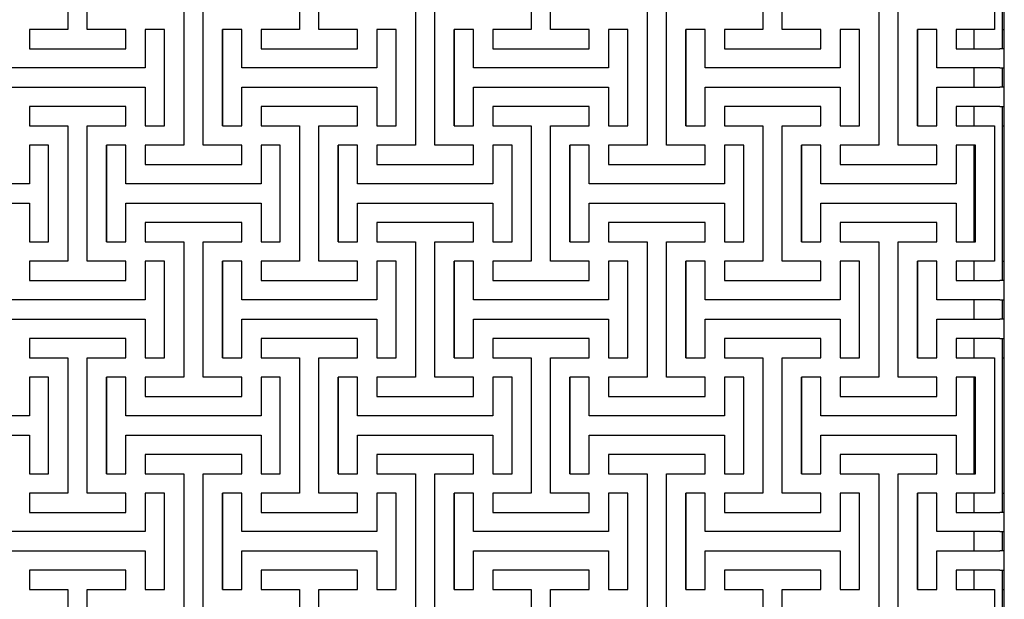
# Model space of a CAD drawing. Header units: millimetres. Extents: x -474 to 5676, y -231 to 4074.
# Tile 7 of 43: x 1095 to 1626, y 2610 to 2922. Entities that reach past the tile are written whole.
import ezdxf

# ---------------------------------------------------------------- set-up
doc = ezdxf.new("R2010")
doc.units = ezdxf.units.MM
doc.header["$LTSCALE"] = 12

msp = doc.modelspace()

# ---------------------------------------------------------------- linework, layer by layer
for p, q in [((1120.81, 2989.82), (1120.81, 2916.9)), ((1131.23, 2916.9), (1131.23, 2989.82)), ((1245.81, 2989.82), (1245.81, 2916.9)), ((1256.23, 2916.9), (1256.23, 2989.82)), ((1370.81, 2989.82), (1370.81, 2916.9)), ((1381.23, 2916.9), (1381.23, 2989.82)), ((1495.81, 2989.82), (1495.81, 2916.9)), ((1506.23, 2916.9), (1506.23, 2989.82)), ((1620.81, 2989.82), (1620.81, 2916.9)), ((1624.82, 2989.82), (1624.82, 2916.9)), ((1626.02, 2916.9), (1626.02, 2989.82)), ((1183.31, 2927.32), (1183.31, 2854.4)), ((1193.73, 2854.4), (1193.73, 2927.32)), ((1308.31, 2927.32), (1308.31, 2854.4)), ((1318.73, 2854.4), (1318.73, 2927.32)), ((1433.31, 2927.32), (1433.31, 2854.4)), ((1443.73, 2854.4), (1443.73, 2927.32)), ((1558.31, 2927.32), (1558.31, 2854.4)), ((1568.73, 2854.4), (1568.73, 2927.32)), ((1120.81, 2916.9), (1099.98, 2916.9)), ((1099.98, 2916.9), (1099.98, 2906.48)), ((1152.06, 2916.9), (1131.23, 2916.9)), ((1152.06, 2906.48), (1152.06, 2916.9)), ((1172.9, 2916.9), (1162.48, 2916.9)), ((1162.48, 2916.9), (1162.48, 2896.07)), ((1172.9, 2864.82), (1172.9, 2916.9)), ((1204.15, 2864.82), (1204.15, 2916.9)), ((1214.56, 2916.9), (1204.15, 2916.9)), ((1204.15, 2916.9), (1204.15, 2864.82)), ((1214.56, 2896.07), (1214.56, 2916.9)), ((1245.81, 2916.9), (1224.98, 2916.9)), ((1224.98, 2916.9), (1224.98, 2906.48)), ((1277.06, 2916.9), (1256.23, 2916.9)), ((1277.06, 2906.48), (1277.06, 2916.9)), ((1297.9, 2916.9), (1287.48, 2916.9)), ((1287.48, 2916.9), (1287.48, 2896.07)), ((1297.9, 2864.82), (1297.9, 2916.9)), ((1329.15, 2864.82), (1329.15, 2916.9)), ((1339.56, 2916.9), (1329.15, 2916.9)), ((1329.15, 2916.9), (1329.15, 2864.82)), ((1339.56, 2896.07), (1339.56, 2916.9)), ((1370.81, 2916.9), (1349.98, 2916.9)), ((1349.98, 2916.9), (1349.98, 2906.48)), ((1402.06, 2916.9), (1381.23, 2916.9)), ((1402.06, 2906.48), (1402.06, 2916.9)), ((1422.9, 2916.9), (1412.48, 2916.9)), ((1412.48, 2916.9), (1412.48, 2896.07)), ((1422.9, 2864.82), (1422.9, 2916.9)), ((1454.15, 2864.82), (1454.15, 2916.9)), ((1464.56, 2916.9), (1454.15, 2916.9)), ((1454.15, 2916.9), (1454.15, 2864.82)), ((1464.56, 2896.07), (1464.56, 2916.9)), ((1495.81, 2916.9), (1474.98, 2916.9)), ((1474.98, 2916.9), (1474.98, 2906.48)), ((1527.06, 2916.9), (1506.23, 2916.9)), ((1527.06, 2906.48), (1527.06, 2916.9)), ((1547.9, 2916.9), (1537.48, 2916.9)), ((1537.48, 2916.9), (1537.48, 2896.07)), ((1547.9, 2864.82), (1547.9, 2916.9)), ((1579.15, 2864.82), (1579.15, 2916.9)), ((1589.56, 2916.9), (1579.15, 2916.9)), ((1579.15, 2916.9), (1579.15, 2864.82)), ((1589.56, 2896.07), (1589.56, 2916.9)), ((1620.81, 2916.9), (1599.98, 2916.9)), ((1599.98, 2916.9), (1599.98, 2906.48)), ((1609.82, 2906.48), (1609.82, 2916.9)), ((1624.82, 2916.9), (1626.02, 2916.9)), ((1624.82, 2916.9), (1624.82, 2906.48)), ((1626.02, 2906.48), (1626.02, 2916.9)), ((1099.98, 2906.48), (1152.06, 2906.48)), ((1224.98, 2906.48), (1277.06, 2906.48)), ((1349.98, 2906.48), (1402.06, 2906.48)), ((1474.98, 2906.48), (1527.06, 2906.48)), ((1599.98, 2906.48), (1623.62, 2906.48)), ((1626.02, 2906.48), (1623.62, 2906.48)), ((1626.02, 2896.07), (1626.02, 2906.48)), ((1162.48, 2896.07), (1089.56, 2896.07)), ((1287.48, 2896.07), (1214.56, 2896.07)), ((1412.48, 2896.07), (1339.56, 2896.07)), ((1537.48, 2896.07), (1464.56, 2896.07)), ((1623.62, 2896.07), (1589.56, 2896.07)), ((1609.82, 2885.65), (1609.82, 2896.07)), ((1623.62, 2896.07), (1626.02, 2896.07)), ((1624.82, 2896.07), (1624.82, 2885.65)), ((1626.02, 2885.65), (1626.02, 2896.07)), ((1089.56, 2885.65), (1162.48, 2885.65)), ((1162.48, 2885.65), (1162.48, 2864.82)), ((1214.56, 2864.82), (1214.56, 2885.65)), ((1214.56, 2885.65), (1287.48, 2885.65)), ((1287.48, 2885.65), (1287.48, 2864.82)), ((1339.56, 2864.82), (1339.56, 2885.65)), ((1339.56, 2885.65), (1412.48, 2885.65)), ((1412.48, 2885.65), (1412.48, 2864.82)), ((1464.56, 2864.82), (1464.56, 2885.65)), ((1464.56, 2885.65), (1537.48, 2885.65)), ((1537.48, 2885.65), (1537.48, 2864.82)), ((1589.56, 2864.82), (1589.56, 2885.65)), ((1589.56, 2885.65), (1623.62, 2885.65)), ((1626.02, 2885.65), (1623.62, 2885.65)), ((1626.02, 2875.23), (1626.02, 2885.65)), ((1152.06, 2875.23), (1099.98, 2875.23)), ((1099.98, 2875.23), (1099.98, 2864.82)), ((1152.06, 2864.82), (1152.06, 2875.23)), ((1277.06, 2875.23), (1224.98, 2875.23)), ((1224.98, 2875.23), (1224.98, 2864.82)), ((1277.06, 2864.82), (1277.06, 2875.23)), ((1402.06, 2875.23), (1349.98, 2875.23)), ((1349.98, 2875.23), (1349.98, 2864.82)), ((1402.06, 2864.82), (1402.06, 2875.23)), ((1527.06, 2875.23), (1474.98, 2875.23)), ((1474.98, 2875.23), (1474.98, 2864.82)), ((1527.06, 2864.82), (1527.06, 2875.23)), ((1623.62, 2875.23), (1599.98, 2875.23)), ((1599.98, 2875.23), (1599.98, 2864.82)), ((1609.82, 2864.82), (1609.82, 2875.23)), ((1623.62, 2875.23), (1626.02, 2875.23)), ((1624.82, 2875.23), (1624.82, 2864.82)), ((1626.02, 2864.82), (1626.02, 2875.23)), ((1099.98, 2864.82), (1120.81, 2864.82)), ((1120.81, 2864.82), (1120.81, 2791.9)), ((1131.23, 2791.9), (1131.23, 2864.82)), ((1131.23, 2864.82), (1152.06, 2864.82)), ((1162.48, 2864.82), (1172.9, 2864.82)), ((1204.15, 2864.82), (1214.56, 2864.82)), ((1224.98, 2864.82), (1245.81, 2864.82)), ((1245.81, 2864.82), (1245.81, 2791.9)), ((1256.23, 2791.9), (1256.23, 2864.82)), ((1256.23, 2864.82), (1277.06, 2864.82)), ((1287.48, 2864.82), (1297.9, 2864.82)), ((1329.15, 2864.82), (1339.56, 2864.82)), ((1349.98, 2864.82), (1370.81, 2864.82)), ((1370.81, 2864.82), (1370.81, 2791.9)), ((1381.23, 2791.9), (1381.23, 2864.82)), ((1381.23, 2864.82), (1402.06, 2864.82)), ((1412.48, 2864.82), (1422.9, 2864.82)), ((1454.15, 2864.82), (1464.56, 2864.82)), ((1474.98, 2864.82), (1495.81, 2864.82)), ((1495.81, 2864.82), (1495.81, 2791.9)), ((1506.23, 2791.9), (1506.23, 2864.82)), ((1506.23, 2864.82), (1527.06, 2864.82)), ((1537.48, 2864.82), (1547.9, 2864.82)), ((1579.15, 2864.82), (1589.56, 2864.82)), ((1599.98, 2864.82), (1620.81, 2864.82)), ((1620.81, 2864.82), (1620.81, 2791.9)), ((1624.82, 2864.82), (1626.02, 2864.82)), ((1624.82, 2864.82), (1624.82, 2791.9)), ((1626.02, 2791.9), (1626.02, 2864.82)), ((1110.4, 2854.4), (1099.98, 2854.4)), ((1099.98, 2854.4), (1099.98, 2833.57)), ((1110.4, 2802.32), (1110.4, 2854.4)), ((1141.65, 2802.32), (1141.65, 2854.4)), ((1152.06, 2854.4), (1141.65, 2854.4)), ((1141.65, 2854.4), (1141.65, 2802.32)), ((1152.06, 2833.57), (1152.06, 2854.4)), ((1183.31, 2854.4), (1162.48, 2854.4)), ((1162.48, 2854.4), (1162.48, 2843.98)), ((1214.56, 2854.4), (1193.73, 2854.4)), ((1214.56, 2843.98), (1214.56, 2854.4)), ((1235.4, 2854.4), (1224.98, 2854.4)), ((1224.98, 2854.4), (1224.98, 2833.57)), ((1235.4, 2802.32), (1235.4, 2854.4)), ((1266.65, 2802.32), (1266.65, 2854.4)), ((1277.06, 2854.4), (1266.65, 2854.4)), ((1266.65, 2854.4), (1266.65, 2802.32)), ((1277.06, 2833.57), (1277.06, 2854.4)), ((1308.31, 2854.4), (1287.48, 2854.4)), ((1287.48, 2854.4), (1287.48, 2843.98)), ((1339.56, 2854.4), (1318.73, 2854.4)), ((1339.56, 2843.98), (1339.56, 2854.4)), ((1360.4, 2854.4), (1349.98, 2854.4)), ((1349.98, 2854.4), (1349.98, 2833.57)), ((1360.4, 2802.32), (1360.4, 2854.4)), ((1391.65, 2802.32), (1391.65, 2854.4)), ((1402.06, 2854.4), (1391.65, 2854.4)), ((1391.65, 2854.4), (1391.65, 2802.32)), ((1402.06, 2833.57), (1402.06, 2854.4)), ((1433.31, 2854.4), (1412.48, 2854.4)), ((1412.48, 2854.4), (1412.48, 2843.98)), ((1464.56, 2854.4), (1443.73, 2854.4)), ((1464.56, 2843.98), (1464.56, 2854.4)), ((1485.4, 2854.4), (1474.98, 2854.4)), ((1474.98, 2854.4), (1474.98, 2833.57)), ((1485.4, 2802.32), (1485.4, 2854.4)), ((1516.65, 2802.32), (1516.65, 2854.4)), ((1527.06, 2854.4), (1516.65, 2854.4)), ((1516.65, 2854.4), (1516.65, 2802.32)), ((1527.06, 2833.57), (1527.06, 2854.4)), ((1558.31, 2854.4), (1537.48, 2854.4)), ((1537.48, 2854.4), (1537.48, 2843.98)), ((1589.56, 2854.4), (1568.73, 2854.4)), ((1589.56, 2843.98), (1589.56, 2854.4)), ((1610.4, 2854.4), (1599.98, 2854.4)), ((1599.98, 2854.4), (1599.98, 2833.57)), ((1609.82, 2802.32), (1609.82, 2854.4)), ((1610.4, 2802.32), (1610.4, 2854.4)), ((1162.48, 2843.98), (1214.56, 2843.98)), ((1287.48, 2843.98), (1339.56, 2843.98)), ((1412.48, 2843.98), (1464.56, 2843.98)), ((1537.48, 2843.98), (1589.56, 2843.98)), ((1099.98, 2833.57), (1027.06, 2833.57)), ((1224.98, 2833.57), (1152.06, 2833.57)), ((1349.98, 2833.57), (1277.06, 2833.57)), ((1474.98, 2833.57), (1402.06, 2833.57)), ((1599.98, 2833.57), (1527.06, 2833.57)), ((1027.06, 2823.15), (1099.98, 2823.15)), ((1099.98, 2823.15), (1099.98, 2802.32)), ((1152.06, 2802.32), (1152.06, 2823.15)), ((1152.06, 2823.15), (1224.98, 2823.15)), ((1224.98, 2823.15), (1224.98, 2802.32)), ((1277.06, 2802.32), (1277.06, 2823.15)), ((1277.06, 2823.15), (1349.98, 2823.15)), ((1349.98, 2823.15), (1349.98, 2802.32)), ((1402.06, 2802.32), (1402.06, 2823.15)), ((1402.06, 2823.15), (1474.98, 2823.15)), ((1474.98, 2823.15), (1474.98, 2802.32)), ((1527.06, 2802.32), (1527.06, 2823.15)), ((1527.06, 2823.15), (1599.98, 2823.15)), ((1599.98, 2823.15), (1599.98, 2802.32)), ((1214.56, 2812.73), (1162.48, 2812.73)), ((1162.48, 2812.73), (1162.48, 2802.32)), ((1214.56, 2802.32), (1214.56, 2812.73)), ((1339.56, 2812.73), (1287.48, 2812.73)), ((1287.48, 2812.73), (1287.48, 2802.32)), ((1339.56, 2802.32), (1339.56, 2812.73)), ((1464.56, 2812.73), (1412.48, 2812.73)), ((1412.48, 2812.73), (1412.48, 2802.32)), ((1464.56, 2802.32), (1464.56, 2812.73)), ((1589.56, 2812.73), (1537.48, 2812.73)), ((1537.48, 2812.73), (1537.48, 2802.32)), ((1589.56, 2802.32), (1589.56, 2812.73)), ((1099.98, 2802.32), (1110.4, 2802.32)), ((1141.65, 2802.32), (1152.06, 2802.32)), ((1162.48, 2802.32), (1183.31, 2802.32)), ((1183.31, 2802.32), (1183.31, 2729.4)), ((1193.73, 2729.4), (1193.73, 2802.32)), ((1193.73, 2802.32), (1214.56, 2802.32)), ((1224.98, 2802.32), (1235.4, 2802.32)), ((1266.65, 2802.32), (1277.06, 2802.32)), ((1287.48, 2802.32), (1308.31, 2802.32)), ((1308.31, 2802.32), (1308.31, 2729.4)), ((1318.73, 2729.4), (1318.73, 2802.32)), ((1318.73, 2802.32), (1339.56, 2802.32)), ((1349.98, 2802.32), (1360.4, 2802.32)), ((1391.65, 2802.32), (1402.06, 2802.32)), ((1412.48, 2802.32), (1433.31, 2802.32)), ((1433.31, 2802.32), (1433.31, 2729.4)), ((1443.73, 2729.4), (1443.73, 2802.32)), ((1443.73, 2802.32), (1464.56, 2802.32)), ((1474.98, 2802.32), (1485.4, 2802.32)), ((1516.65, 2802.32), (1527.06, 2802.32)), ((1537.48, 2802.32), (1558.31, 2802.32)), ((1558.31, 2802.32), (1558.31, 2729.4)), ((1568.73, 2729.4), (1568.73, 2802.32)), ((1568.73, 2802.32), (1589.56, 2802.32)), ((1599.98, 2802.32), (1610.4, 2802.32)), ((1120.81, 2791.9), (1099.98, 2791.9)), ((1099.98, 2791.9), (1099.98, 2781.48)), ((1152.06, 2791.9), (1131.23, 2791.9)), ((1152.06, 2781.48), (1152.06, 2791.9)), ((1172.9, 2791.9), (1162.48, 2791.9)), ((1162.48, 2791.9), (1162.48, 2771.07)), ((1172.9, 2739.82), (1172.9, 2791.9)), ((1204.15, 2739.82), (1204.15, 2791.9)), ((1214.56, 2791.9), (1204.15, 2791.9)), ((1204.15, 2791.9), (1204.15, 2739.82)), ((1214.56, 2771.07), (1214.56, 2791.9)), ((1245.81, 2791.9), (1224.98, 2791.9)), ((1224.98, 2791.9), (1224.98, 2781.48)), ((1277.06, 2791.9), (1256.23, 2791.9)), ((1277.06, 2781.48), (1277.06, 2791.9)), ((1297.9, 2791.9), (1287.48, 2791.9)), ((1287.48, 2791.9), (1287.48, 2771.07)), ((1297.9, 2739.82), (1297.9, 2791.9)), ((1329.15, 2739.82), (1329.15, 2791.9)), ((1339.56, 2791.9), (1329.15, 2791.9)), ((1329.15, 2791.9), (1329.15, 2739.82)), ((1339.56, 2771.07), (1339.56, 2791.9)), ((1370.81, 2791.9), (1349.98, 2791.9)), ((1349.98, 2791.9), (1349.98, 2781.48)), ((1402.06, 2791.9), (1381.23, 2791.9)), ((1402.06, 2781.48), (1402.06, 2791.9)), ((1422.9, 2791.9), (1412.48, 2791.9)), ((1412.48, 2791.9), (1412.48, 2771.07)), ((1422.9, 2739.82), (1422.9, 2791.9)), ((1454.15, 2739.82), (1454.15, 2791.9)), ((1464.56, 2791.9), (1454.15, 2791.9)), ((1454.15, 2791.9), (1454.15, 2739.82)), ((1464.56, 2771.07), (1464.56, 2791.9)), ((1495.81, 2791.9), (1474.98, 2791.9)), ((1474.98, 2791.9), (1474.98, 2781.48)), ((1527.06, 2791.9), (1506.23, 2791.9)), ((1527.06, 2781.48), (1527.06, 2791.9)), ((1547.9, 2791.9), (1537.48, 2791.9)), ((1537.48, 2791.9), (1537.48, 2771.07)), ((1547.9, 2739.82), (1547.9, 2791.9)), ((1579.15, 2739.82), (1579.15, 2791.9)), ((1589.56, 2791.9), (1579.15, 2791.9)), ((1579.15, 2791.9), (1579.15, 2739.82)), ((1589.56, 2771.07), (1589.56, 2791.9)), ((1620.81, 2791.9), (1599.98, 2791.9)), ((1599.98, 2791.9), (1599.98, 2781.48)), ((1609.82, 2781.48), (1609.82, 2791.9)), ((1624.82, 2791.9), (1626.02, 2791.9)), ((1624.82, 2791.9), (1624.82, 2781.48)), ((1626.02, 2781.48), (1626.02, 2791.9)), ((1099.98, 2781.48), (1152.06, 2781.48)), ((1224.98, 2781.48), (1277.06, 2781.48)), ((1349.98, 2781.48), (1402.06, 2781.48)), ((1474.98, 2781.48), (1527.06, 2781.48)), ((1599.98, 2781.48), (1623.62, 2781.48)), ((1626.02, 2781.48), (1623.62, 2781.48)), ((1626.02, 2771.07), (1626.02, 2781.48)), ((1162.48, 2771.07), (1089.56, 2771.07)), ((1287.48, 2771.07), (1214.56, 2771.07)), ((1412.48, 2771.07), (1339.56, 2771.07)), ((1537.48, 2771.07), (1464.56, 2771.07)), ((1623.62, 2771.07), (1589.56, 2771.07)), ((1609.82, 2760.65), (1609.82, 2771.07)), ((1623.62, 2771.07), (1626.02, 2771.07)), ((1624.82, 2771.07), (1624.82, 2760.65)), ((1626.02, 2760.65), (1626.02, 2771.07)), ((1089.56, 2760.65), (1162.48, 2760.65)), ((1162.48, 2760.65), (1162.48, 2739.82)), ((1214.56, 2739.82), (1214.56, 2760.65)), ((1214.56, 2760.65), (1287.48, 2760.65)), ((1287.48, 2760.65), (1287.48, 2739.82)), ((1339.56, 2739.82), (1339.56, 2760.65)), ((1339.56, 2760.65), (1412.48, 2760.65)), ((1412.48, 2760.65), (1412.48, 2739.82)), ((1464.56, 2739.82), (1464.56, 2760.65)), ((1464.56, 2760.65), (1537.48, 2760.65)), ((1537.48, 2760.65), (1537.48, 2739.82)), ((1589.56, 2739.82), (1589.56, 2760.65)), ((1589.56, 2760.65), (1623.62, 2760.65)), ((1626.02, 2760.65), (1623.62, 2760.65)), ((1626.02, 2750.23), (1626.02, 2760.65)), ((1152.06, 2750.23), (1099.98, 2750.23)), ((1099.98, 2750.23), (1099.98, 2739.82)), ((1152.06, 2739.82), (1152.06, 2750.23)), ((1277.06, 2750.23), (1224.98, 2750.23)), ((1224.98, 2750.23), (1224.98, 2739.82)), ((1277.06, 2739.82), (1277.06, 2750.23)), ((1402.06, 2750.23), (1349.98, 2750.23)), ((1349.98, 2750.23), (1349.98, 2739.82)), ((1402.06, 2739.82), (1402.06, 2750.23)), ((1527.06, 2750.23), (1474.98, 2750.23)), ((1474.98, 2750.23), (1474.98, 2739.82)), ((1527.06, 2739.82), (1527.06, 2750.23)), ((1623.62, 2750.23), (1599.98, 2750.23)), ((1599.98, 2750.23), (1599.98, 2739.82)), ((1609.82, 2739.82), (1609.82, 2750.23)), ((1623.62, 2750.23), (1626.02, 2750.23)), ((1624.82, 2750.23), (1624.82, 2739.82)), ((1626.02, 2739.82), (1626.02, 2750.23)), ((1099.98, 2739.82), (1120.81, 2739.82)), ((1120.81, 2739.82), (1120.81, 2666.9)), ((1131.23, 2666.9), (1131.23, 2739.82)), ((1131.23, 2739.82), (1152.06, 2739.82)), ((1162.48, 2739.82), (1172.9, 2739.82)), ((1204.15, 2739.82), (1214.56, 2739.82)), ((1224.98, 2739.82), (1245.81, 2739.82)), ((1245.81, 2739.82), (1245.81, 2666.9)), ((1256.23, 2666.9), (1256.23, 2739.82)), ((1256.23, 2739.82), (1277.06, 2739.82)), ((1287.48, 2739.82), (1297.9, 2739.82)), ((1329.15, 2739.82), (1339.56, 2739.82)), ((1349.98, 2739.82), (1370.81, 2739.82)), ((1370.81, 2739.82), (1370.81, 2666.9)), ((1381.23, 2666.9), (1381.23, 2739.82)), ((1381.23, 2739.82), (1402.06, 2739.82)), ((1412.48, 2739.82), (1422.9, 2739.82)), ((1454.15, 2739.82), (1464.56, 2739.82)), ((1474.98, 2739.82), (1495.81, 2739.82)), ((1495.81, 2739.82), (1495.81, 2666.9)), ((1506.23, 2666.9), (1506.23, 2739.82)), ((1506.23, 2739.82), (1527.06, 2739.82)), ((1537.48, 2739.82), (1547.9, 2739.82)), ((1579.15, 2739.82), (1589.56, 2739.82)), ((1599.98, 2739.82), (1620.81, 2739.82)), ((1620.81, 2739.82), (1620.81, 2666.9)), ((1624.82, 2739.82), (1626.02, 2739.82)), ((1624.82, 2739.82), (1624.82, 2666.9)), ((1626.02, 2666.9), (1626.02, 2739.82)), ((1110.4, 2729.4), (1099.98, 2729.4)), ((1099.98, 2729.4), (1099.98, 2708.57)), ((1110.4, 2677.32), (1110.4, 2729.4)), ((1141.65, 2677.32), (1141.65, 2729.4)), ((1152.06, 2729.4), (1141.65, 2729.4)), ((1141.65, 2729.4), (1141.65, 2677.32)), ((1152.06, 2708.57), (1152.06, 2729.4)), ((1183.31, 2729.4), (1162.48, 2729.4)), ((1162.48, 2729.4), (1162.48, 2718.98)), ((1214.56, 2729.4), (1193.73, 2729.4)), ((1214.56, 2718.98), (1214.56, 2729.4)), ((1235.4, 2729.4), (1224.98, 2729.4)), ((1224.98, 2729.4), (1224.98, 2708.57)), ((1235.4, 2677.32), (1235.4, 2729.4)), ((1266.65, 2677.32), (1266.65, 2729.4)), ((1277.06, 2729.4), (1266.65, 2729.4)), ((1266.65, 2729.4), (1266.65, 2677.32)), ((1277.06, 2708.57), (1277.06, 2729.4)), ((1308.31, 2729.4), (1287.48, 2729.4)), ((1287.48, 2729.4), (1287.48, 2718.98)), ((1339.56, 2729.4), (1318.73, 2729.4)), ((1339.56, 2718.98), (1339.56, 2729.4)), ((1360.4, 2729.4), (1349.98, 2729.4)), ((1349.98, 2729.4), (1349.98, 2708.57)), ((1360.4, 2677.32), (1360.4, 2729.4)), ((1391.65, 2677.32), (1391.65, 2729.4)), ((1402.06, 2729.4), (1391.65, 2729.4)), ((1391.65, 2729.4), (1391.65, 2677.32)), ((1402.06, 2708.57), (1402.06, 2729.4)), ((1433.31, 2729.4), (1412.48, 2729.4)), ((1412.48, 2729.4), (1412.48, 2718.98)), ((1464.56, 2729.4), (1443.73, 2729.4)), ((1464.56, 2718.98), (1464.56, 2729.4)), ((1485.4, 2729.4), (1474.98, 2729.4)), ((1474.98, 2729.4), (1474.98, 2708.57)), ((1485.4, 2677.32), (1485.4, 2729.4)), ((1516.65, 2677.32), (1516.65, 2729.4)), ((1527.06, 2729.4), (1516.65, 2729.4)), ((1516.65, 2729.4), (1516.65, 2677.32)), ((1527.06, 2708.57), (1527.06, 2729.4)), ((1558.31, 2729.4), (1537.48, 2729.4)), ((1537.48, 2729.4), (1537.48, 2718.98)), ((1589.56, 2729.4), (1568.73, 2729.4)), ((1589.56, 2718.98), (1589.56, 2729.4)), ((1610.4, 2729.4), (1599.98, 2729.4)), ((1599.98, 2729.4), (1599.98, 2708.57)), ((1609.82, 2677.32), (1609.82, 2729.4)), ((1610.4, 2677.32), (1610.4, 2729.4)), ((1162.48, 2718.98), (1214.56, 2718.98)), ((1287.48, 2718.98), (1339.56, 2718.98)), ((1412.48, 2718.98), (1464.56, 2718.98)), ((1537.48, 2718.98), (1589.56, 2718.98)), ((1099.98, 2708.57), (1027.06, 2708.57)), ((1224.98, 2708.57), (1152.06, 2708.57)), ((1349.98, 2708.57), (1277.06, 2708.57)), ((1474.98, 2708.57), (1402.06, 2708.57)), ((1599.98, 2708.57), (1527.06, 2708.57)), ((1027.06, 2698.15), (1099.98, 2698.15)), ((1099.98, 2698.15), (1099.98, 2677.32)), ((1152.06, 2677.32), (1152.06, 2698.15)), ((1152.06, 2698.15), (1224.98, 2698.15)), ((1224.98, 2698.15), (1224.98, 2677.32)), ((1277.06, 2677.32), (1277.06, 2698.15)), ((1277.06, 2698.15), (1349.98, 2698.15)), ((1349.98, 2698.15), (1349.98, 2677.32)), ((1402.06, 2677.32), (1402.06, 2698.15)), ((1402.06, 2698.15), (1474.98, 2698.15)), ((1474.98, 2698.15), (1474.98, 2677.32)), ((1527.06, 2677.32), (1527.06, 2698.15)), ((1527.06, 2698.15), (1599.98, 2698.15)), ((1599.98, 2698.15), (1599.98, 2677.32)), ((1214.56, 2687.73), (1162.48, 2687.73)), ((1162.48, 2687.73), (1162.48, 2677.32)), ((1214.56, 2677.32), (1214.56, 2687.73)), ((1339.56, 2687.73), (1287.48, 2687.73)), ((1287.48, 2687.73), (1287.48, 2677.32)), ((1339.56, 2677.32), (1339.56, 2687.73)), ((1464.56, 2687.73), (1412.48, 2687.73)), ((1412.48, 2687.73), (1412.48, 2677.32)), ((1464.56, 2677.32), (1464.56, 2687.73)), ((1589.56, 2687.73), (1537.48, 2687.73)), ((1537.48, 2687.73), (1537.48, 2677.32)), ((1589.56, 2677.32), (1589.56, 2687.73)), ((1099.98, 2677.32), (1110.4, 2677.32)), ((1141.65, 2677.32), (1152.06, 2677.32)), ((1162.48, 2677.32), (1183.31, 2677.32)), ((1183.31, 2677.32), (1183.31, 2604.4)), ((1193.73, 2604.4), (1193.73, 2677.32)), ((1193.73, 2677.32), (1214.56, 2677.32)), ((1224.98, 2677.32), (1235.4, 2677.32)), ((1266.65, 2677.32), (1277.06, 2677.32)), ((1287.48, 2677.32), (1308.31, 2677.32)), ((1308.31, 2677.32), (1308.31, 2604.4)), ((1318.73, 2604.4), (1318.73, 2677.32)), ((1318.73, 2677.32), (1339.56, 2677.32)), ((1349.98, 2677.32), (1360.4, 2677.32)), ((1391.65, 2677.32), (1402.06, 2677.32)), ((1412.48, 2677.32), (1433.31, 2677.32)), ((1433.31, 2677.32), (1433.31, 2604.4)), ((1443.73, 2604.4), (1443.73, 2677.32)), ((1443.73, 2677.32), (1464.56, 2677.32)), ((1474.98, 2677.32), (1485.4, 2677.32)), ((1516.65, 2677.32), (1527.06, 2677.32)), ((1537.48, 2677.32), (1558.31, 2677.32)), ((1558.31, 2677.32), (1558.31, 2604.4)), ((1568.73, 2604.4), (1568.73, 2677.32)), ((1568.73, 2677.32), (1589.56, 2677.32)), ((1599.98, 2677.32), (1610.4, 2677.32)), ((1120.81, 2666.9), (1099.98, 2666.9)), ((1099.98, 2666.9), (1099.98, 2656.48)), ((1152.06, 2666.9), (1131.23, 2666.9)), ((1152.06, 2656.48), (1152.06, 2666.9)), ((1172.9, 2666.9), (1162.48, 2666.9)), ((1162.48, 2666.9), (1162.48, 2646.07)), ((1172.9, 2614.82), (1172.9, 2666.9)), ((1204.15, 2614.82), (1204.15, 2666.9)), ((1214.56, 2666.9), (1204.15, 2666.9)), ((1204.15, 2666.9), (1204.15, 2614.82)), ((1214.56, 2646.07), (1214.56, 2666.9)), ((1245.81, 2666.9), (1224.98, 2666.9)), ((1224.98, 2666.9), (1224.98, 2656.48)), ((1277.06, 2666.9), (1256.23, 2666.9)), ((1277.06, 2656.48), (1277.06, 2666.9)), ((1297.9, 2666.9), (1287.48, 2666.9)), ((1287.48, 2666.9), (1287.48, 2646.07)), ((1297.9, 2614.82), (1297.9, 2666.9)), ((1329.15, 2614.82), (1329.15, 2666.9)), ((1339.56, 2666.9), (1329.15, 2666.9)), ((1329.15, 2666.9), (1329.15, 2614.82)), ((1339.56, 2646.07), (1339.56, 2666.9)), ((1370.81, 2666.9), (1349.98, 2666.9)), ((1349.98, 2666.9), (1349.98, 2656.48)), ((1402.06, 2666.9), (1381.23, 2666.9)), ((1402.06, 2656.48), (1402.06, 2666.9)), ((1422.9, 2666.9), (1412.48, 2666.9)), ((1412.48, 2666.9), (1412.48, 2646.07)), ((1422.9, 2614.82), (1422.9, 2666.9)), ((1454.15, 2614.82), (1454.15, 2666.9)), ((1464.56, 2666.9), (1454.15, 2666.9)), ((1454.15, 2666.9), (1454.15, 2614.82)), ((1464.56, 2646.07), (1464.56, 2666.9)), ((1495.81, 2666.9), (1474.98, 2666.9)), ((1474.98, 2666.9), (1474.98, 2656.48)), ((1527.06, 2666.9), (1506.23, 2666.9)), ((1527.06, 2656.48), (1527.06, 2666.9)), ((1547.9, 2666.9), (1537.48, 2666.9)), ((1537.48, 2666.9), (1537.48, 2646.07)), ((1547.9, 2614.82), (1547.9, 2666.9)), ((1579.15, 2614.82), (1579.15, 2666.9)), ((1589.56, 2666.9), (1579.15, 2666.9)), ((1579.15, 2666.9), (1579.15, 2614.82)), ((1589.56, 2646.07), (1589.56, 2666.9)), ((1620.81, 2666.9), (1599.98, 2666.9)), ((1599.98, 2666.9), (1599.98, 2656.48)), ((1609.82, 2656.48), (1609.82, 2666.9)), ((1624.82, 2666.9), (1626.02, 2666.9)), ((1624.82, 2666.9), (1624.82, 2656.48)), ((1626.02, 2656.48), (1626.02, 2666.9)), ((1099.98, 2656.48), (1152.06, 2656.48)), ((1224.98, 2656.48), (1277.06, 2656.48)), ((1349.98, 2656.48), (1402.06, 2656.48)), ((1474.98, 2656.48), (1527.06, 2656.48)), ((1599.98, 2656.48), (1623.62, 2656.48)), ((1626.02, 2656.48), (1623.62, 2656.48)), ((1626.02, 2646.07), (1626.02, 2656.48)), ((1162.48, 2646.07), (1089.56, 2646.07)), ((1287.48, 2646.07), (1214.56, 2646.07)), ((1412.48, 2646.07), (1339.56, 2646.07)), ((1537.48, 2646.07), (1464.56, 2646.07)), ((1623.62, 2646.07), (1589.56, 2646.07)), ((1609.82, 2635.65), (1609.82, 2646.07)), ((1623.62, 2646.07), (1626.02, 2646.07)), ((1624.82, 2646.07), (1624.82, 2635.65)), ((1626.02, 2635.65), (1626.02, 2646.07)), ((1089.56, 2635.65), (1162.48, 2635.65)), ((1162.48, 2635.65), (1162.48, 2614.82)), ((1214.56, 2614.82), (1214.56, 2635.65)), ((1214.56, 2635.65), (1287.48, 2635.65)), ((1287.48, 2635.65), (1287.48, 2614.82)), ((1339.56, 2614.82), (1339.56, 2635.65)), ((1339.56, 2635.65), (1412.48, 2635.65)), ((1412.48, 2635.65), (1412.48, 2614.82)), ((1464.56, 2614.82), (1464.56, 2635.65)), ((1464.56, 2635.65), (1537.48, 2635.65)), ((1537.48, 2635.65), (1537.48, 2614.82)), ((1589.56, 2614.82), (1589.56, 2635.65)), ((1589.56, 2635.65), (1623.62, 2635.65)), ((1626.02, 2635.65), (1623.62, 2635.65)), ((1626.02, 2625.23), (1626.02, 2635.65)), ((1152.06, 2625.23), (1099.98, 2625.23)), ((1099.98, 2625.23), (1099.98, 2614.82)), ((1152.06, 2614.82), (1152.06, 2625.23)), ((1277.06, 2625.23), (1224.98, 2625.23)), ((1224.98, 2625.23), (1224.98, 2614.82)), ((1277.06, 2614.82), (1277.06, 2625.23)), ((1402.06, 2625.23), (1349.98, 2625.23)), ((1349.98, 2625.23), (1349.98, 2614.82)), ((1402.06, 2614.82), (1402.06, 2625.23)), ((1527.06, 2625.23), (1474.98, 2625.23)), ((1474.98, 2625.23), (1474.98, 2614.82)), ((1527.06, 2614.82), (1527.06, 2625.23)), ((1623.62, 2625.23), (1599.98, 2625.23)), ((1599.98, 2625.23), (1599.98, 2614.82)), ((1609.82, 2614.82), (1609.82, 2625.23)), ((1623.62, 2625.23), (1626.02, 2625.23)), ((1624.82, 2625.23), (1624.82, 2614.82)), ((1626.02, 2614.82), (1626.02, 2625.23)), ((1099.98, 2614.82), (1120.81, 2614.82)), ((1120.81, 2614.82), (1120.81, 2541.9)), ((1131.23, 2541.9), (1131.23, 2614.82)), ((1131.23, 2614.82), (1152.06, 2614.82)), ((1162.48, 2614.82), (1172.9, 2614.82)), ((1204.15, 2614.82), (1214.56, 2614.82)), ((1224.98, 2614.82), (1245.81, 2614.82)), ((1245.81, 2614.82), (1245.81, 2541.9)), ((1256.23, 2541.9), (1256.23, 2614.82)), ((1256.23, 2614.82), (1277.06, 2614.82)), ((1287.48, 2614.82), (1297.9, 2614.82)), ((1329.15, 2614.82), (1339.56, 2614.82)), ((1349.98, 2614.82), (1370.81, 2614.82)), ((1370.81, 2614.82), (1370.81, 2541.9)), ((1381.23, 2541.9), (1381.23, 2614.82)), ((1381.23, 2614.82), (1402.06, 2614.82)), ((1412.48, 2614.82), (1422.9, 2614.82)), ((1454.15, 2614.82), (1464.56, 2614.82)), ((1474.98, 2614.82), (1495.81, 2614.82)), ((1495.81, 2614.82), (1495.81, 2541.9)), ((1506.23, 2541.9), (1506.23, 2614.82)), ((1506.23, 2614.82), (1527.06, 2614.82)), ((1537.48, 2614.82), (1547.9, 2614.82)), ((1579.15, 2614.82), (1589.56, 2614.82)), ((1599.98, 2614.82), (1620.81, 2614.82)), ((1620.81, 2614.82), (1620.81, 2541.9)), ((1624.82, 2614.82), (1626.02, 2614.82)), ((1624.82, 2614.82), (1624.82, 2541.9)), ((1626.02, 2541.9), (1626.02, 2614.82))]:
    msp.add_line(p, q)

doc.saveas('drawing.dxf')
